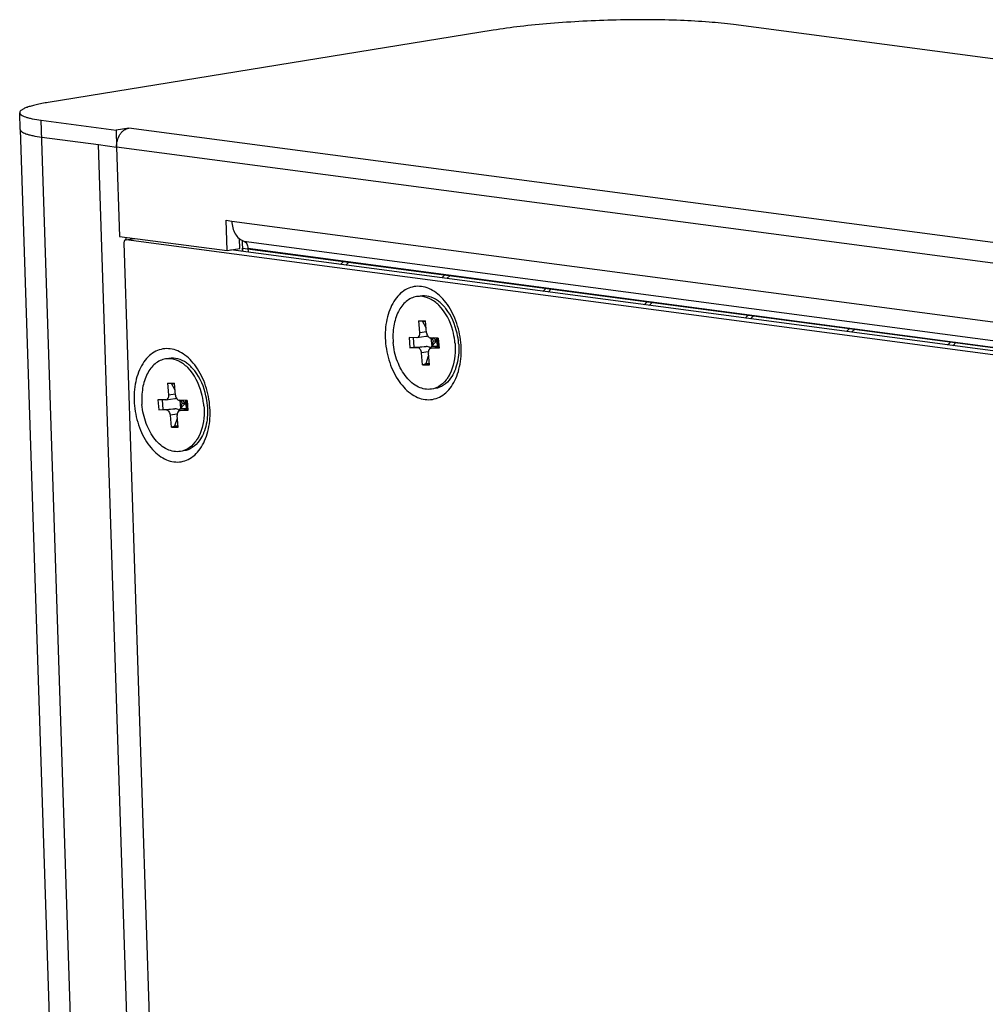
# Model space of a CAD drawing. Header units: millimetres. Extents: x 42 to 1167, y 41 to 792.
# Tile 27 of 55: x 611 to 639, y 101 to 130. Entities that reach past the tile are written whole.
import ezdxf

# ---------------------------------------------------------------- set-up
doc = ezdxf.new("R2010")
doc.units = ezdxf.units.MM
doc.header["$LTSCALE"] = 65.395
doc.layers.add('00_COMPONENTS', color=7, linetype='CONTINUOUS')

msp = doc.modelspace()

# ---------------------------------------------------------------- linework, layer by layer
at = {"layer": '00_COMPONENTS', "color": 7}
for p, q in [((625.0428, 129.7946), (611.9833, 127.6767)), ((658.6955, 126.4341), (632.0985, 129.9591)), ((611.1628, 126.8809), (611.1468, 127.3753)), ((611.7798, 127.1538), (613.974, 126.863)), ((611.1628, 126.8809), (612.4463, 87.3317)), ((614.3471, 126.9235), (613.974, 126.863)), ((613.974, 126.863), (613.99, 126.3687)), ((611.7959, 126.6595), (613.4581, 126.4392)), ((613.4581, 126.4392), (613.99, 126.3687)), ((613.99, 126.3687), (614.075, 123.7485)), ((617.2332, 123.33), (617.2043, 124.2198)), ((617.2043, 124.2198), (617.3706, 124.1978)), ((614.075, 123.7485), (617.2332, 123.33)), ((614.2564, 123.6462), (614.5221, 123.6893)), ((709.3808, 111.0406), (614.2692, 123.6463)), ((617.6064, 123.3905), (617.597, 123.6784)), ((617.6952, 123.3022), (617.6848, 123.623)), ((614.2059, 123.5563), (615.3915, 87.0227)), ((617.2332, 123.33), (617.6064, 123.3905)), ((706.2601, 111.5642), (617.3469, 123.3484)), ((617.6842, 123.3037), (617.681, 123.4026)), ((617.681, 123.4026), (706.2568, 111.6631)), ((617.8467, 123.3972), (617.8504, 123.2817)), ((622.8914, 120.9234), (622.862, 121.2708)), ((622.862, 121.2708), (623.06, 121.2677)), ((622.9676, 121.2633), (622.862, 121.2708)), ((623.077, 121.0673), (622.9676, 121.2633)), ((622.9676, 121.2633), (623.06, 121.2619)), ((623.0895, 120.9203), (623.06, 121.2677)), ((622.5739, 120.7797), (622.5991, 120.4819)), ((622.805, 120.7761), (622.5739, 120.7797)), ((622.6952, 120.7778), (622.7189, 120.4984)), ((622.805, 120.7761), (622.8163, 120.7772)), ((622.8164, 120.7769), (623.0677, 120.8177)), ((623.4323, 120.7663), (623.2012, 120.7699)), ((623.217, 120.7713), (623.2378, 120.5268)), ((623.2898, 120.6862), (623.2434, 120.7692)), ((623.3888, 120.6846), (623.283, 120.7686)), ((623.3823, 120.7621), (623.4014, 120.5357)), ((623.3888, 120.6846), (623.4019, 120.7668)), ((623.4154, 120.7649), (623.4359, 120.5237)), ((623.4323, 120.7663), (623.4575, 120.4685)), ((622.5991, 120.4819), (622.7189, 120.4984)), ((622.8302, 120.4783), (622.5991, 120.4819)), ((622.7189, 120.4984), (623.0741, 120.5178)), ((623.1935, 120.4806), (623.3888, 120.6846)), ((623.215, 120.4713), (623.4509, 120.5096)), ((623.2264, 120.4721), (623.2151, 120.471)), ((623.4575, 120.4685), (623.2264, 120.4721)), ((623.2378, 120.5268), (623.2898, 120.6862)), ((623.2378, 120.5268), (623.4014, 120.5357)), ((623.2378, 120.5268), (623.4359, 120.5237)), ((623.2898, 120.6862), (623.4223, 120.6841)), ((623.4414, 120.5048), (623.3888, 120.6846)), ((623.4014, 120.5357), (623.4359, 120.5237)), ((622.9713, 119.9805), (622.9419, 120.3279)), ((623.0729, 120.0216), (623.1466, 120.2473)), ((623.1694, 119.9774), (623.14, 120.3248)), ((622.9713, 119.9805), (623.0729, 120.0216)), ((622.9713, 119.9805), (623.1694, 119.9774)), ((623.0729, 120.0216), (623.1658, 120.0201)), ((615.5203, 119.0955), (615.4919, 119.4428)), ((615.4919, 119.4428), (615.6902, 119.4383)), ((615.5976, 119.4354), (615.4919, 119.4428)), ((615.7064, 119.2391), (615.5976, 119.4354)), ((615.5976, 119.4354), (615.69, 119.4332)), ((615.7185, 119.0909), (615.6902, 119.4383)), ((615.202, 118.9542), (615.2263, 118.6564)), ((615.4333, 118.9489), (615.202, 118.9542)), ((615.3234, 118.9514), (615.3461, 118.6728)), ((615.4333, 118.9489), (615.4451, 118.95)), ((615.4452, 118.9497), (615.6968, 118.9905)), ((615.8208, 118.6528), (616.0168, 118.8559)), ((616.061, 118.9344), (615.8297, 118.9398)), ((615.8454, 118.941), (615.8652, 118.6989)), ((615.8652, 118.6989), (615.9177, 118.8582)), ((615.9177, 118.8582), (615.873, 118.9388)), ((616.0168, 118.8559), (615.9144, 118.9378)), ((615.9177, 118.8582), (616.0503, 118.8552)), ((616.0107, 118.9303), (616.0289, 118.7071)), ((616.0168, 118.8559), (616.0298, 118.9352)), ((616.069, 118.6748), (616.0168, 118.8559)), ((616.0439, 118.9331), (616.0634, 118.6943)), ((616.061, 118.9344), (616.0852, 118.6367)), ((615.2263, 118.6564), (615.3461, 118.6728)), ((615.4576, 118.6511), (615.2263, 118.6564)), ((615.3461, 118.6728), (615.7014, 118.6906)), ((615.5971, 118.1526), (615.5688, 118.4999)), ((615.7953, 118.148), (615.767, 118.4954)), ((615.8421, 118.6412), (616.0783, 118.6795)), ((615.854, 118.642), (615.8422, 118.6409)), ((616.0852, 118.6367), (615.854, 118.642)), ((615.8652, 118.6989), (616.0289, 118.7071)), ((615.8652, 118.6989), (616.0634, 118.6943)), ((616.0289, 118.7071), (616.0634, 118.6943)), ((615.5971, 118.1526), (615.6987, 118.1937)), ((615.5971, 118.1526), (615.7953, 118.148)), ((615.6987, 118.1937), (615.7732, 118.4196)), ((615.6987, 118.1937), (615.7918, 118.1915))]:
    msp.add_line(p, q, dxfattribs=at)
at = {"layer": '00_COMPONENTS', "color": 4}
for p, q in [((613.0954, 86.6159), (611.7798, 127.1538)), ((709.6914, 114.287), (614.3471, 126.9235)), ((614.7416, 86.89), (613.4581, 126.4392)), ((709.3343, 113.7321), (613.99, 126.3687)), ((617.3706, 124.1978), (706.0661, 112.4424)), ((614.2708, 123.6485), (614.2684, 123.7229)), ((614.2692, 123.6463), (614.5286, 123.6884)), ((614.5103, 123.6874), (614.5102, 123.6909)), ((617.7214, 123.6079), (706.25, 111.8746)), ((617.8467, 123.3972), (706.2563, 111.6797)), ((620.5635, 122.9221), (620.6504, 123.009)), ((620.7145, 122.9021), (620.8161, 123.0036)), ((623.5329, 122.5285), (623.6199, 122.6155)), ((623.684, 122.5085), (623.7855, 122.6101)), ((626.5024, 122.135), (626.5893, 122.2219)), ((626.6534, 122.115), (626.755, 122.2165)), ((629.4718, 121.7414), (629.5587, 121.8283)), ((629.6229, 121.7214), (629.7244, 121.8229)), ((632.4413, 121.3479), (632.5282, 121.4348)), ((632.5923, 121.3278), (632.6939, 121.4294)), ((635.4107, 120.9543), (635.4976, 121.0412)), ((635.5618, 120.9343), (635.6633, 121.0358)), ((622.8914, 120.9234), (623.0839, 120.9546)), ((623.0741, 120.5178), (622.8302, 120.4783)), ((623.2264, 120.4721), (623.451, 120.5086)), ((638.3801, 120.5607), (638.4671, 120.6477)), ((638.5312, 120.5407), (638.6327, 120.6423)), ((623.1344, 120.3591), (622.9419, 120.3279)), ((615.5203, 119.0955), (615.7127, 119.1267)), ((615.7014, 118.6906), (615.4576, 118.6511)), ((615.7612, 118.5311), (615.5688, 118.4999)), ((615.854, 118.642), (616.0785, 118.6784))]:
    msp.add_line(p, q, dxfattribs=at)
at = {"layer": '00_COMPONENTS', "color": 7}
for centre, radius, start, end in [((622.8909, 121.4008), 0.5882, 89.1178, 99.32691), ((621.9074, 120.4387), 2.0235, 5.26637, 6.89339), ((621.9398, 120.4418), 1.9909, 4.84607, 5.26328), ((622.0433, 120.4586), 1.9912, 3.61908, 4.84509), ((615.519, 119.5715), 0.5888, 89.11134, 99.32634), ((615.5189, 119.57), 0.5903, 88.68402, 89.10191), ((614.5326, 118.6095), 2.0263, 5.2744, 6.79085), ((614.5664, 118.6127), 1.9923, 4.65982, 5.27205), ((614.6746, 118.6299), 1.9879, 3.63059, 4.65877)]:
    msp.add_arc(centre, radius, start, end, dxfattribs=at)
for centre, major_axis, ratio, start_param, end_param in [((623.0362, 120.9645), (0.1636, -0.0144), 0.9072406, -1.2981664, -0.983109), ((623.0867, 120.369), (0.1636, -0.0144), 0.9072406, 0.9419129, 1.7273111), ((615.665, 119.1373), (0.1636, -0.0159), 0.9064811, -1.2879814, -0.9822246), ((615.7136, 118.5418), (0.1636, -0.0159), 0.9064811, 0.9471637, 1.7325619), ((615.7136, 118.5418), (0.0748, 0.1541), 0.5421752, -0.6887862, -0.5424019)]:
    msp.add_ellipse(centre, major_axis=major_axis, ratio=ratio, start_param=start_param, end_param=end_param, dxfattribs=at)
for points, knots in [([(632.0985, 129.9591), (631.8592, 129.9909), (631.341, 130.042), (630.515, 130.0878), (629.6067, 130.1068), (628.6509, 130.098), (627.6842, 130.0616), (626.7436, 129.9991), (625.8652, 129.913), (625.3058, 129.8373), (625.0428, 129.7946)], [0, 0, 0, 0, 0.1023301, 0.2206688, 0.3506554, 0.4874344, 0.6258688, 0.760754, 0.887031, 1, 1, 1, 1]), ([(611.9833, 127.6767), (611.9204, 127.6665), (611.8016, 127.6457), (611.6348, 127.6108), (611.4904, 127.5744), (611.37, 127.5368), (611.2861, 127.5034), (611.2321, 127.4751), (611.1843, 127.445), (611.1458, 127.407), (611.1468, 127.3753)], [0, 0, 0, 0, 0.2089028, 0.3959435, 0.5592864, 0.6974969, 0.8096888, 0.8560091, 0.8959524, 1, 1, 1, 1]), ([(611.1468, 127.3753), (611.1472, 127.3638), (611.1544, 127.3455), (611.1717, 127.3255), (611.1986, 127.3029), (611.2458, 127.2766), (611.3176, 127.2482), (611.4081, 127.2214), (611.5634, 127.1856), (611.6899, 127.1658), (611.7798, 127.1538)], [0, 0, 0, 0, 0.0497363, 0.0796537, 0.1144159, 0.2007836, 0.3116104, 0.4475013, 0.6081533, 1, 1, 1, 1]), ([(611.1628, 126.8809), (611.1632, 126.8694), (611.1704, 126.8512), (611.1877, 126.8311), (611.2146, 126.8085), (611.2618, 126.7822), (611.3336, 126.7539), (611.4241, 126.727), (611.5795, 126.6912), (611.706, 126.6714), (611.7959, 126.6595)], [0, 0, 0, 0, 0.0497363, 0.0796537, 0.1144159, 0.2007836, 0.3116104, 0.4475013, 0.6081533, 1, 1, 1, 1]), ([(613.99, 126.3687), (613.9879, 126.4337), (614.0027, 126.5629), (614.0656, 126.7107), (614.1394, 126.8072), (614.2025, 126.8641), (614.2721, 126.9045), (614.3222, 126.9195), (614.3471, 126.9235)], [0, 0, 0, 0, 0.2735307, 0.538959, 0.6641199, 0.7824807, 0.8940584, 1, 1, 1, 1]), ([(617.3706, 124.1978), (617.3727, 124.1305), (617.3913, 124.0001), (617.4632, 123.8237), (617.5735, 123.6853), (617.6711, 123.6258), (617.7214, 123.6079)], [0, 0, 0, 0, 0.2785785, 0.5397796, 0.7792522, 1, 1, 1, 1]), ([(614.2564, 123.6462), (614.2489, 123.645), (614.2335, 123.6377), (614.217, 123.6166), (614.2072, 123.5883), (614.2056, 123.5673), (614.2059, 123.5563)], [0, 0, 0, 0, 0.2051037, 0.4366986, 0.7041091, 1, 1, 1, 1]), ([(617.7214, 123.6079), (617.7393, 123.6015), (617.7742, 123.5802), (617.8136, 123.5308), (617.8392, 123.4678), (617.8459, 123.4212), (617.8467, 123.3972)], [0, 0, 0, 0, 0.2207478, 0.4602204, 0.7214215, 1, 1, 1, 1]), ([(624.104, 120.4724), (624.0969, 120.6901), (624.0439, 121.0152), (623.895, 121.4161), (623.7496, 121.6855), (623.5754, 121.9151), (623.3781, 122.0965), (623.1644, 122.2222), (622.9415, 122.2864), (622.7185, 122.2841), (622.5064, 122.2146), (622.3156, 122.0823), (622.1532, 121.8945), (622.0239, 121.6594), (621.8979, 121.285), (621.8698, 120.9761), (621.8766, 120.7676)], [0, 0, 0, 0, 0.1488426, 0.2217802, 0.2916192, 0.3571981, 0.4178366, 0.47353, 0.5251279, 0.5743791, 0.6236518, 0.6753082, 0.7310827, 0.7918091, 0.8574692, 1, 1, 1, 1]), ([(622.7956, 121.9812), (622.6862, 121.9632), (622.4612, 121.8531), (622.23, 121.5331), (622.104, 121.1109), (622.0941, 120.799), (622.1078, 120.6382)], [0, 0, 0, 0, 0.203126, 0.4347719, 0.7043365, 1, 1, 1, 1]), ([(623.4117, 121.8626), (623.3346, 121.9165), (623.1703, 121.9995), (622.9843, 122.012), (622.8995, 121.9981)], [0, 0, 0, 0, 0.5223918, 1, 1, 1, 1]), ([(623.4485, 121.7272), (623.371, 121.8045), (623.2033, 121.9317), (622.9969, 121.9874), (622.9, 121.9889)], [0, 0, 0, 0, 0.5304703, 1, 1, 1, 1]), ([(623.9163, 120.6815), (623.904, 120.7833), (623.8301, 121.1607), (623.6489, 121.5274), (623.4485, 121.7272)], [0, 0, 0, 0, 0.2658922, 1, 1, 1, 1]), ([(623.6543, 121.6292), (623.6429, 121.6437), (623.5974, 121.6991), (623.5473, 121.7508), (623.5077, 121.7863)], [0, 0, 0, 0, 0.2571485, 1, 1, 1, 1]), ([(624.0275, 120.6268), (624.0196, 120.7198), (623.9645, 121.0744), (623.8189, 121.4205), (623.6543, 121.6292)], [0, 0, 0, 0, 0.2598389, 1, 1, 1, 1]), ([(621.8766, 120.7676), (621.8837, 120.5498), (621.9367, 120.2247), (622.0856, 119.8238), (622.2309, 119.5544), (622.4052, 119.3248), (622.6024, 119.1435), (622.8161, 119.0177), (623.0391, 118.9536), (623.2621, 118.9559), (623.4742, 119.0254), (623.665, 119.1577), (623.8274, 119.3454), (623.9567, 119.5806), (624.0827, 119.955), (624.1107, 120.2639), (624.104, 120.4724)], [0, 0, 0, 0, 0.1488426, 0.2217802, 0.2916192, 0.3571981, 0.4178366, 0.47353, 0.5251279, 0.5743791, 0.6236518, 0.6753082, 0.7310827, 0.7918091, 0.8574692, 1, 1, 1, 1]), ([(622.8164, 120.7769), (622.8412, 120.7811), (622.8896, 120.8291), (622.8942, 120.8902), (622.8914, 120.9234)], [0, 0, 0, 0, 0.4304146, 1, 1, 1, 1]), ([(623.0895, 120.9203), (623.0927, 120.883), (623.1115, 120.8171), (623.1724, 120.7704), (623.2012, 120.7699)], [0, 0, 0, 0, 0.5657641, 1, 1, 1, 1]), ([(616.7321, 118.6437), (616.725, 118.8614), (616.6721, 119.1865), (616.5231, 119.5874), (616.3778, 119.8568), (616.2035, 120.0864), (616.0063, 120.2677), (615.7926, 120.3935), (615.5696, 120.4576), (615.3466, 120.4554), (615.1345, 120.3859), (614.9437, 120.2536), (614.7813, 120.0658), (614.652, 119.8307), (614.526, 119.4563), (614.498, 119.1474), (614.5047, 118.9389)], [0, 0, 0, 0, 0.1488426, 0.2217802, 0.2916192, 0.3571981, 0.4178366, 0.47353, 0.5251279, 0.5743791, 0.6236518, 0.6753082, 0.7310827, 0.7918091, 0.8574692, 1, 1, 1, 1]), ([(623.2358, 119.267), (623.1083, 119.246), (622.8121, 119.3032), (622.4585, 119.6174), (622.2058, 120.0819), (622.1239, 120.4477), (622.1078, 120.6382)], [0, 0, 0, 0, 0.1985937, 0.4321712, 0.7060724, 1, 1, 1, 1]), ([(622.9419, 120.3279), (622.9387, 120.3652), (622.9199, 120.4311), (622.859, 120.4778), (622.8302, 120.4783)], [0, 0, 0, 0, 0.5657641, 1, 1, 1, 1]), ([(623.215, 120.4713), (623.1902, 120.4671), (623.1418, 120.4191), (623.1372, 120.358), (623.14, 120.3248)], [0, 0, 0, 0, 0.4304146, 1, 1, 1, 1]), ([(623.9236, 120.61), (623.9313, 120.5196), (623.9371, 120.1838), (623.856, 119.8371), (623.7267, 119.6278)], [0, 0, 0, 0, 0.2693325, 1, 1, 1, 1]), ([(624.0306, 120.5843), (624.0346, 120.5222), (624.0384, 120.283), (624, 120.0414), (623.9402, 119.8748)], [0, 0, 0, 0, 0.2602448, 1, 1, 1, 1]), ([(616.0394, 120.0341), (615.9624, 120.0879), (615.7981, 120.1709), (615.6122, 120.1833), (615.5274, 120.1694)], [0, 0, 0, 0, 0.5223836, 1, 1, 1, 1]), ([(616.0763, 119.8987), (615.9994, 119.9754), (615.8331, 120.1017), (615.6286, 120.1579), (615.5324, 120.1602)], [0, 0, 0, 0, 0.5303038, 1, 1, 1, 1]), ([(615.4236, 120.1525), (615.3146, 120.1346), (615.0904, 120.0252), (614.8594, 119.707), (614.7328, 119.287), (614.7221, 118.9764), (614.7351, 118.8163)], [0, 0, 0, 0, 0.2032422, 0.4348723, 0.7043453, 1, 1, 1, 1]), ([(616.5447, 118.8491), (616.5325, 118.9512), (616.459, 119.33), (616.2774, 119.6982), (616.0763, 119.8987)], [0, 0, 0, 0, 0.2659042, 1, 1, 1, 1]), ([(616.2821, 119.8007), (616.2707, 119.8151), (616.2253, 119.8704), (616.1754, 119.922), (616.1359, 119.9574)], [0, 0, 0, 0, 0.2571324, 1, 1, 1, 1]), ([(623.9402, 119.8748), (623.9306, 119.8481), (623.8909, 119.7473), (623.8383, 119.6514), (623.7918, 119.5864)], [0, 0, 0, 0, 0.2615991, 1, 1, 1, 1]), ([(616.656, 118.7914), (616.6483, 118.885), (616.5939, 119.242), (616.4478, 119.5907), (616.2821, 119.8007)], [0, 0, 0, 0, 0.2598007, 1, 1, 1, 1]), ([(623.7918, 119.5864), (623.7354, 119.5077), (623.6039, 119.3713), (623.4267, 119.2981), (623.3396, 119.2838)], [0, 0, 0, 0, 0.5229926, 1, 1, 1, 1]), ([(623.7267, 119.6278), (623.7073, 119.5965), (623.6293, 119.4833), (623.5243, 119.387), (623.4363, 119.3379)], [0, 0, 0, 0, 0.2674971, 1, 1, 1, 1]), ([(615.4452, 118.9497), (615.4699, 118.9538), (615.5182, 119.0015), (615.523, 119.0624), (615.5203, 119.0955)], [0, 0, 0, 0, 0.4305445, 1, 1, 1, 1]), ([(615.7185, 119.0909), (615.7215, 119.0536), (615.7402, 118.9876), (615.8009, 118.9404), (615.8297, 118.9398)], [0, 0, 0, 0, 0.5654294, 1, 1, 1, 1]), ([(614.5047, 118.9389), (614.5118, 118.7211), (614.5648, 118.396), (614.7137, 117.9951), (614.8591, 117.7257), (615.0333, 117.4961), (615.2306, 117.3148), (615.4443, 117.189), (615.6672, 117.1249), (615.8902, 117.1271), (616.1023, 117.1966), (616.2931, 117.329), (616.4555, 117.5167), (616.5848, 117.7518), (616.7108, 118.1262), (616.7389, 118.4352), (616.7321, 118.6437)], [0, 0, 0, 0, 0.1488426, 0.2217802, 0.2916192, 0.3571981, 0.4178366, 0.47353, 0.5251279, 0.5743791, 0.6236518, 0.6753082, 0.7310827, 0.7918091, 0.8574692, 1, 1, 1, 1]), ([(615.8637, 117.4383), (615.7358, 117.4173), (615.4386, 117.475), (615.0844, 117.7911), (614.8319, 118.2578), (614.7507, 118.6251), (614.7351, 118.8163)], [0, 0, 0, 0, 0.1985188, 0.4321624, 0.7061551, 1, 1, 1, 1]), ([(616.5521, 118.7746), (616.5595, 118.6847), (616.5642, 118.351), (616.483, 118.0067), (616.3544, 117.7988)], [0, 0, 0, 0, 0.2693221, 1, 1, 1, 1]), ([(616.6586, 118.7558), (616.6625, 118.6937), (616.6664, 118.4546), (616.6279, 118.213), (616.5682, 118.0463)], [0, 0, 0, 0, 0.2601857, 1, 1, 1, 1]), ([(615.5688, 118.4999), (615.5657, 118.5373), (615.5471, 118.6033), (615.4863, 118.6504), (615.4576, 118.6511)], [0, 0, 0, 0, 0.5654294, 1, 1, 1, 1]), ([(615.8421, 118.6411), (615.8174, 118.637), (615.7691, 118.5893), (615.7643, 118.5285), (615.767, 118.4954)], [0, 0, 0, 0, 0.4305445, 1, 1, 1, 1]), ([(616.5682, 118.0463), (616.5585, 118.0192), (616.5181, 117.9168), (616.4643, 117.8193), (616.4166, 117.7534)], [0, 0, 0, 0, 0.2618364, 1, 1, 1, 1]), ([(616.4166, 117.7534), (616.3604, 117.6759), (616.2295, 117.5414), (616.0539, 117.4694), (615.9676, 117.4552)], [0, 0, 0, 0, 0.5226712, 1, 1, 1, 1]), ([(616.3544, 117.7988), (616.3348, 117.7672), (616.256, 117.6529), (616.1494, 117.556), (616.0603, 117.5069)], [0, 0, 0, 0, 0.2676811, 1, 1, 1, 1])]:
    msp.add_open_spline(points, degree=3, knots=knots, dxfattribs=at)
for points in [[(614.2692, 123.6463), (614.265, 123.6469), (614.2606, 123.6469), (614.2564, 123.6462)], [(623.5077, 121.7863), (623.4772, 121.8136), (623.4452, 121.8392), (623.4117, 121.8626)], [(616.1359, 119.9574), (616.1053, 119.9848), (616.0731, 120.0106), (616.0394, 120.0341)], [(623.4363, 119.3379), (623.3744, 119.3033), (623.3057, 119.2785), (623.2358, 119.267)], [(616.0603, 117.5069), (615.9995, 117.4735), (615.9322, 117.4496), (615.8637, 117.4383)]]:
    msp.add_open_spline(points, degree=3, dxfattribs=at)

doc.saveas('drawing.dxf')
